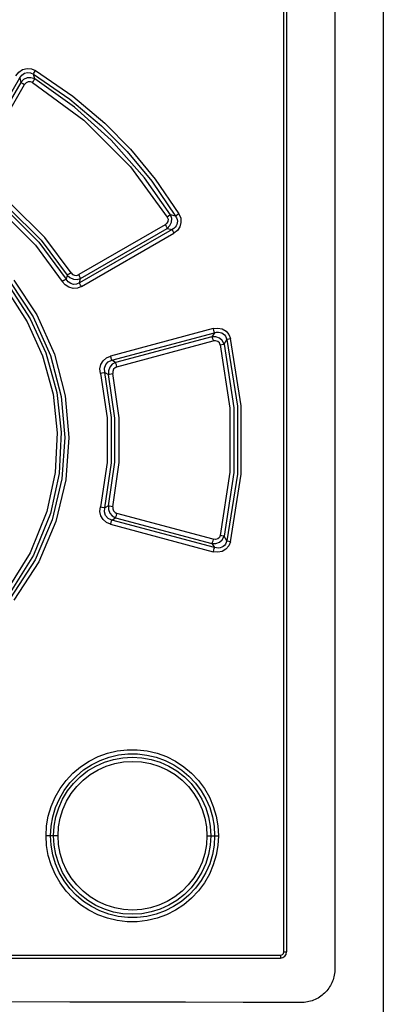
# Model space of a CAD drawing. Extents: x 0 to 594, y 0 to 420.
# Tile 19 of 104: x 85.42 to 90.23, y 247.69 to 260.73. Entities that reach past the tile are written whole.
import ezdxf

# ---------------------------------------------------------------- set-up
doc = ezdxf.new("R2010")
doc.units = 0
doc.header["$LTSCALE"] = 32.67
doc.layers.get('0').update_dxf_attribs({"linetype": 'CONTINUOUS'})

msp = doc.modelspace()

# ---------------------------------------------------------------- linework, layer by layer
at = {"color": 7, "linetype": 'CONTINUOUS'}
for p, q in [((89.59, 274.032), (89.59, 248.157)), ((88.95, 273.838), (88.95, 248.378)), ((76.39, 248.298), (88.87, 248.298))]:
    msp.add_line(p, q, dxfattribs=at)
at = {"color": 9, "linetype": 'CONTINUOUS'}
for p, q in [((88.915, 248.378), (88.915, 273.838)), ((85.417, 259.956), (85.432, 259.897)), ((85.616, 259.944), (85.6, 260.007)), ((84.824, 258.727), (85.483, 259.869)), ((87.481, 258.126), (87.413, 258.144)), ((87.344, 258.012), (86.198, 257.351)), ((87.434, 257.948), (86.209, 257.241)), ((86.224, 257.302), (87.368, 257.964)), ((86.235, 257.193), (87.458, 257.9)), ((87.368, 257.964), (87.434, 257.948)), ((86.046, 257.346), (86.033, 257.29)), ((86.209, 257.241), (86.224, 257.302)), ((87.976, 256.636), (86.619, 256.272)), ((86.637, 256.217), (87.994, 256.581)), ((87.994, 256.581), (87.961, 256.527)), ((87.961, 256.527), (86.687, 256.186)), ((86.705, 256.131), (87.979, 256.472)), ((88.122, 256.432), (88.159, 256.492)), ((86.687, 256.186), (86.637, 256.217)), ((86.544, 256.056), (86.591, 256.028)), ((86.591, 254.289), (86.544, 254.261)), ((86.637, 254.1), (86.687, 254.131)), ((87.994, 253.736), (86.637, 254.1)), ((86.687, 254.131), (87.961, 253.79)), ((87.979, 253.845), (86.705, 254.186)), ((86.619, 254.045), (87.976, 253.681)), ((88.159, 253.825), (88.122, 253.885)), ((87.961, 253.79), (87.994, 253.736)), ((85.926, 249.918), (85.766, 249.918)), ((87.896, 249.918), (88.048, 249.918)), ((88.915, 248.378), (88.95, 248.378)), ((76.386, 248.338), (88.875, 248.338))]:
    msp.add_line(p, q, dxfattribs=at)
at = {"color": 7, "linetype": 'CONTINUOUS'}
for points in [[(90.23, 285.344), (90.23, 153.15), (90.23, 153.124)], [(89.59, 248.157), (89.59, 248.135), (89.588, 248.114), (89.586, 248.093), (89.582, 248.072), (89.577, 248.051), (89.572, 248.031), (89.566, 248.01), (89.558, 247.99), (89.55, 247.971), (89.54, 247.952), (89.53, 247.933), (89.519, 247.915), (89.507, 247.897), (89.494, 247.88), (89.481, 247.863), (89.466, 247.848), (89.451, 247.832), (89.435, 247.818), (89.419, 247.804), (89.402, 247.792), (89.384, 247.78), (89.366, 247.768), (89.347, 247.758), (89.327, 247.749), (89.308, 247.74), (89.287, 247.733), (89.267, 247.726), (89.246, 247.721), (89.225, 247.716), (89.203, 247.713), (89.182, 247.71), (89.16, 247.709), (89.139, 247.708)], [(89.139, 247.708), (88.376, 247.71), (87.612, 247.712), (86.847, 247.714), (86.081, 247.715), (85.315, 247.716), (84.548, 247.717), (83.781, 247.718), (83.014, 247.718), (82.246, 247.718), (81.479, 247.718), (80.712, 247.717), (79.945, 247.716), (79.179, 247.715), (78.413, 247.714), (77.648, 247.712), (76.884, 247.71), (76.121, 247.708)]]:
    msp.add_lwpolyline(points, dxfattribs=at)
at = {"color": 9, "linetype": 'CONTINUOUS'}
for points in [[(84.716, 258.741), (84.95, 259.146), (85.184, 259.551), (85.417, 259.956)], [(85.366, 259.985), (85.405, 260.034), (85.455, 260.068), (85.514, 260.083), (85.573, 260.078), (85.627, 260.055)], [(85.417, 259.956), (85.446, 259.995), (85.481, 260.019), (85.522, 260.03), (85.561, 260.025), (85.6, 260.007)], [(85.616, 259.944), (85.566, 259.96), (85.515, 259.957), (85.468, 259.935), (85.432, 259.897)], [(85.6, 260.007), (85.605, 260.018), (85.615, 260.035), (85.627, 260.055)], [(85.6, 260.007), (86.083, 259.676), (86.502, 259.323), (86.839, 258.982), (87.166, 258.588), (87.481, 258.126)], [(85.627, 260.055), (86.119, 259.717), (86.543, 259.358), (86.883, 259.013), (87.21, 258.617), (87.524, 258.155)], [(85.432, 259.897), (85.212, 259.517), (84.993, 259.136), (84.773, 258.755)], [(85.432, 259.897), (85.443, 259.891), (85.461, 259.881), (85.483, 259.869)], [(85.588, 259.897), (85.56, 259.907), (85.53, 259.906), (85.504, 259.892), (85.483, 259.869)], [(85.588, 259.897), (85.6, 259.916), (85.61, 259.933), (85.616, 259.944)], [(85.588, 259.897), (86.265, 259.399), (86.883, 258.78), (87.37, 258.114)], [(87.413, 258.144), (87.069, 258.635), (86.629, 259.134), (86.144, 259.57), (85.616, 259.944)], [(84.759, 258.562), (85.245, 258.205), (85.672, 257.779), (86.032, 257.29)], [(84.816, 258.577), (85.26, 258.247), (85.702, 257.808), (86.046, 257.346)], [(86.097, 257.377), (85.749, 257.844), (85.3, 258.29), (84.848, 258.625)], [(84.728, 258.514), (85.207, 258.161), (85.628, 257.74), (85.981, 257.26)], [(87.368, 257.964), (87.406, 258), (87.427, 258.046), (87.429, 258.096), (87.413, 258.144)], [(87.413, 258.144), (87.404, 258.137), (87.389, 258.127), (87.37, 258.114)], [(87.524, 258.155), (87.548, 258.098), (87.552, 258.04), (87.537, 257.985), (87.505, 257.937), (87.458, 257.9)], [(87.524, 258.155), (87.506, 258.143), (87.491, 258.133), (87.481, 258.126)], [(87.37, 258.114), (87.381, 258.086), (87.38, 258.057), (87.367, 258.032), (87.344, 258.012)], [(87.344, 258.012), (87.355, 257.992), (87.363, 257.975), (87.368, 257.964)], [(87.481, 258.126), (87.494, 258.103), (87.501, 258.08), (87.504, 258.058), (87.503, 258.037), (87.498, 258.017), (87.489, 257.997), (87.475, 257.979), (87.457, 257.962), (87.434, 257.948)], [(87.434, 257.948), (87.438, 257.937), (87.447, 257.92), (87.458, 257.9)], [(86.097, 257.377), (86.076, 257.363), (86.058, 257.352), (86.046, 257.346)], [(86.046, 257.346), (86.082, 257.311), (86.128, 257.29), (86.177, 257.288), (86.224, 257.302)], [(86.097, 257.377), (86.117, 257.355), (86.144, 257.343), (86.172, 257.341), (86.198, 257.351)], [(86.224, 257.302), (86.218, 257.313), (86.21, 257.33), (86.198, 257.351)], [(85.296, 257.246), (85.596, 256.793), (85.826, 256.279), (85.967, 255.737), (86.016, 255.194), (85.977, 254.645), (85.847, 254.102), (85.622, 253.573), (85.296, 253.071)], [(85.338, 257.28), (85.643, 256.819), (85.876, 256.296), (86.019, 255.744), (86.069, 255.192), (86.029, 254.634), (85.897, 254.082), (85.669, 253.546), (85.338, 253.037)], [(86.032, 257.29), (86.021, 257.284), (86.003, 257.273), (85.981, 257.26)], [(86.235, 257.193), (86.181, 257.172), (86.124, 257.168), (86.068, 257.183), (86.02, 257.215), (85.981, 257.26)], [(86.209, 257.241), (86.17, 257.224), (86.131, 257.222), (86.093, 257.233), (86.06, 257.255), (86.033, 257.29)], [(86.235, 257.193), (86.224, 257.213), (86.215, 257.23), (86.209, 257.241)], [(85.25, 257.142), (85.517, 256.728), (85.72, 256.277), (85.859, 255.766), (85.915, 255.256), (85.888, 254.729), (85.777, 254.213), (85.558, 253.666), (85.25, 253.175)], [(85.292, 257.175), (85.557, 256.767), (85.763, 256.314), (85.909, 255.79), (85.967, 255.264), (85.94, 254.718), (85.825, 254.186), (85.601, 253.633), (85.292, 253.142)], [(87.976, 256.636), (88.04, 256.643), (88.098, 256.631), (88.149, 256.601), (88.186, 256.558), (88.207, 256.505)], [(87.976, 256.636), (87.983, 256.612), (87.989, 256.593), (87.994, 256.581)], [(87.994, 256.581), (88.023, 256.587), (88.049, 256.588), (88.073, 256.585), (88.094, 256.578), (88.112, 256.567), (88.128, 256.553), (88.141, 256.536), (88.152, 256.515), (88.159, 256.492)], [(88.122, 256.432), (88.099, 256.477), (88.061, 256.511), (88.013, 256.528), (87.961, 256.527)], [(87.961, 256.527), (87.966, 256.515), (87.973, 256.496), (87.979, 256.472)], [(88.072, 256.42), (88.06, 256.446), (88.039, 256.466), (88.011, 256.475), (87.979, 256.472)], [(88.072, 256.42), (88.093, 256.425), (88.11, 256.429), (88.122, 256.432)], [(88.122, 256.432), (88.251, 255.586), (88.251, 254.731), (88.122, 253.885)], [(88.159, 256.492), (88.17, 256.495), (88.187, 256.5), (88.207, 256.505)], [(88.159, 256.492), (88.299, 255.607), (88.299, 254.71), (88.159, 253.825)], [(88.207, 253.812), (88.35, 254.706), (88.35, 255.611), (88.207, 256.505)], [(88.072, 256.42), (88.2, 255.582), (88.2, 254.735), (88.072, 253.897)], [(86.485, 256.043), (86.48, 256.104), (86.493, 256.161), (86.523, 256.211), (86.566, 256.249), (86.619, 256.272)], [(86.544, 256.056), (86.54, 256.112), (86.556, 256.16), (86.59, 256.196), (86.637, 256.217)], [(86.687, 256.186), (86.643, 256.163), (86.61, 256.125), (86.592, 256.078), (86.591, 256.028)], [(86.637, 256.217), (86.632, 256.229), (86.626, 256.248), (86.619, 256.272)], [(86.705, 256.131), (86.698, 256.154), (86.692, 256.173), (86.687, 256.186)], [(86.485, 256.043), (86.509, 256.049), (86.53, 256.054), (86.544, 256.056)], [(86.485, 256.043), (86.574, 255.456), (86.574, 254.861), (86.485, 254.274)], [(86.544, 254.261), (86.634, 254.857), (86.634, 255.46), (86.544, 256.056)], [(86.591, 256.028), (86.605, 256.031), (86.626, 256.035), (86.651, 256.04)], [(86.705, 256.131), (86.679, 256.118), (86.659, 256.097), (86.65, 256.07), (86.651, 256.04)], [(86.651, 254.277), (86.736, 254.862), (86.736, 255.455), (86.651, 256.04)], [(86.591, 254.289), (86.675, 254.867), (86.675, 255.45), (86.591, 256.028)], [(86.619, 254.045), (86.565, 254.069), (86.522, 254.108), (86.493, 254.157), (86.48, 254.214), (86.485, 254.274)], [(86.544, 254.261), (86.53, 254.263), (86.51, 254.268), (86.485, 254.274)], [(86.637, 254.1), (86.588, 254.122), (86.555, 254.159), (86.539, 254.207), (86.544, 254.261)], [(86.651, 254.277), (86.605, 254.286), (86.591, 254.289)], [(86.591, 254.289), (86.592, 254.238), (86.61, 254.191), (86.643, 254.154), (86.687, 254.131)], [(86.651, 254.277), (86.65, 254.247), (86.66, 254.22), (86.679, 254.198), (86.705, 254.186)], [(86.619, 254.045), (86.626, 254.068), (86.632, 254.088), (86.637, 254.1)], [(86.687, 254.131), (86.692, 254.143), (86.698, 254.162), (86.705, 254.186)], [(87.961, 253.79), (88.014, 253.789), (88.062, 253.807), (88.099, 253.84), (88.122, 253.885)], [(87.979, 253.845), (87.973, 253.822), (87.966, 253.802), (87.961, 253.79)], [(88.072, 253.897), (88.06, 253.87), (88.039, 253.851), (88.011, 253.842), (87.979, 253.845)], [(88.159, 253.825), (88.152, 253.802), (88.142, 253.781), (88.128, 253.764), (88.112, 253.75), (88.094, 253.739), (88.073, 253.732), (88.049, 253.729), (88.023, 253.73), (87.994, 253.736)], [(88.122, 253.885), (88.111, 253.888), (88.094, 253.893), (88.072, 253.898)], [(88.207, 253.812), (88.187, 253.817), (88.17, 253.822), (88.158, 253.825)], [(88.207, 253.812), (88.184, 253.757), (88.146, 253.714), (88.096, 253.685), (88.039, 253.674), (87.976, 253.681)], [(87.994, 253.736), (87.989, 253.724), (87.983, 253.705), (87.976, 253.681)], [(85.766, 249.918), (85.773, 250.048), (85.795, 250.178), (85.833, 250.306), (85.886, 250.428), (85.952, 250.544), (86.031, 250.651), (86.122, 250.748), (86.223, 250.833), (86.335, 250.907), (86.454, 250.967), (86.579, 251.012), (86.708, 251.043), (86.84, 251.058), (86.974, 251.058), (87.106, 251.043), (87.235, 251.012), (87.36, 250.966), (87.48, 250.906), (87.591, 250.832), (87.692, 250.747), (87.783, 250.65), (87.862, 250.543), (87.928, 250.428), (87.98, 250.305), (88.018, 250.178), (88.04, 250.048), (88.048, 249.918)], [(85.825, 249.918), (85.833, 250.045), (85.855, 250.17), (85.891, 250.291), (85.942, 250.407), (86.005, 250.517), (86.08, 250.618), (86.167, 250.709), (86.263, 250.79), (86.369, 250.859), (86.482, 250.916), (86.601, 250.959), (86.724, 250.988), (86.85, 251.002), (86.977, 251.002), (87.102, 250.987), (87.225, 250.958), (87.343, 250.915), (87.456, 250.858), (87.562, 250.788), (87.658, 250.707), (87.744, 250.615), (87.819, 250.514), (87.882, 250.405), (87.932, 250.29), (87.968, 250.169), (87.99, 250.045), (87.997, 249.918)], [(85.866, 249.918), (85.874, 250.045), (85.897, 250.168), (85.934, 250.288), (85.985, 250.403), (86.051, 250.511), (86.129, 250.61), (86.217, 250.699), (86.316, 250.776), (86.424, 250.841), (86.539, 250.893), (86.658, 250.93), (86.782, 250.952), (86.908, 250.96), (87.033, 250.952), (87.157, 250.93), (87.276, 250.892), (87.39, 250.841), (87.498, 250.776), (87.597, 250.698), (87.686, 250.609), (87.763, 250.51), (87.828, 250.403), (87.879, 250.288), (87.917, 250.168), (87.94, 250.045), (87.947, 249.918)], [(85.926, 249.918), (85.933, 250.037), (85.954, 250.153), (85.99, 250.267), (86.039, 250.376), (86.1, 250.478), (86.174, 250.572), (86.258, 250.656), (86.351, 250.729), (86.454, 250.791), (86.563, 250.84), (86.677, 250.875), (86.793, 250.896), (86.912, 250.903), (87.031, 250.896), (87.147, 250.875), (87.261, 250.839), (87.37, 250.79), (87.473, 250.728), (87.566, 250.654), (87.65, 250.57), (87.723, 250.476), (87.785, 250.374), (87.833, 250.266), (87.868, 250.152), (87.89, 250.035), (87.896, 249.918)], [(88.048, 249.918), (88.04, 249.788), (88.018, 249.659), (87.98, 249.532), (87.928, 249.41), (87.862, 249.294), (87.783, 249.187), (87.692, 249.09), (87.591, 249.004), (87.48, 248.931), (87.36, 248.871), (87.235, 248.825), (87.105, 248.794), (86.973, 248.779), (86.841, 248.779), (86.709, 248.794), (86.579, 248.825), (86.453, 248.871), (86.334, 248.931), (86.224, 249.004), (86.122, 249.089), (86.032, 249.186), (85.952, 249.293), (85.886, 249.408), (85.833, 249.531), (85.796, 249.658), (85.773, 249.788), (85.766, 249.918)], [(87.997, 249.918), (87.99, 249.792), (87.968, 249.668), (87.932, 249.548), (87.882, 249.433), (87.819, 249.323), (87.744, 249.222), (87.657, 249.13), (87.56, 249.048), (87.455, 248.979), (87.341, 248.922), (87.222, 248.878), (87.099, 248.849), (86.974, 248.835), (86.847, 248.835), (86.722, 248.849), (86.599, 248.879), (86.48, 248.922), (86.368, 248.979), (86.262, 249.048), (86.166, 249.129), (86.079, 249.221), (86.004, 249.322), (85.941, 249.431), (85.891, 249.546), (85.855, 249.667), (85.833, 249.791), (85.825, 249.918)], [(87.947, 249.918), (87.94, 249.793), (87.917, 249.67), (87.88, 249.551), (87.829, 249.436), (87.764, 249.328), (87.686, 249.229), (87.598, 249.14), (87.499, 249.062), (87.392, 248.997), (87.277, 248.945), (87.158, 248.908), (87.035, 248.885), (86.909, 248.877), (86.783, 248.884), (86.659, 248.907), (86.539, 248.944), (86.425, 248.996), (86.317, 249.061), (86.217, 249.138), (86.129, 249.227), (86.051, 249.325), (85.986, 249.433), (85.934, 249.548), (85.897, 249.668), (85.874, 249.792), (85.866, 249.918)], [(87.896, 249.918), (87.889, 249.801), (87.868, 249.684), (87.833, 249.57), (87.784, 249.462), (87.723, 249.36), (87.649, 249.266), (87.566, 249.182), (87.472, 249.109), (87.37, 249.047), (87.26, 248.997), (87.148, 248.962), (87.032, 248.941), (86.911, 248.934), (86.792, 248.941), (86.676, 248.962), (86.563, 248.997), (86.453, 249.047), (86.35, 249.109), (86.257, 249.182), (86.173, 249.266), (86.1, 249.36), (86.038, 249.462), (85.99, 249.57), (85.954, 249.685), (85.933, 249.801), (85.926, 249.918)], [(88.875, 248.338), (88.894, 248.344), (88.909, 248.358), (88.915, 248.378)], [(88.87, 248.298), (88.872, 248.304), (88.874, 248.319), (88.875, 248.338)]]:
    msp.add_lwpolyline(points, dxfattribs=at)
at = {"color": 7, "linetype": 'CONTINUOUS'}
msp.add_arc((88.87, 248.378), 0.08, 270, 360, dxfattribs=at)

doc.saveas('drawing.dxf')
